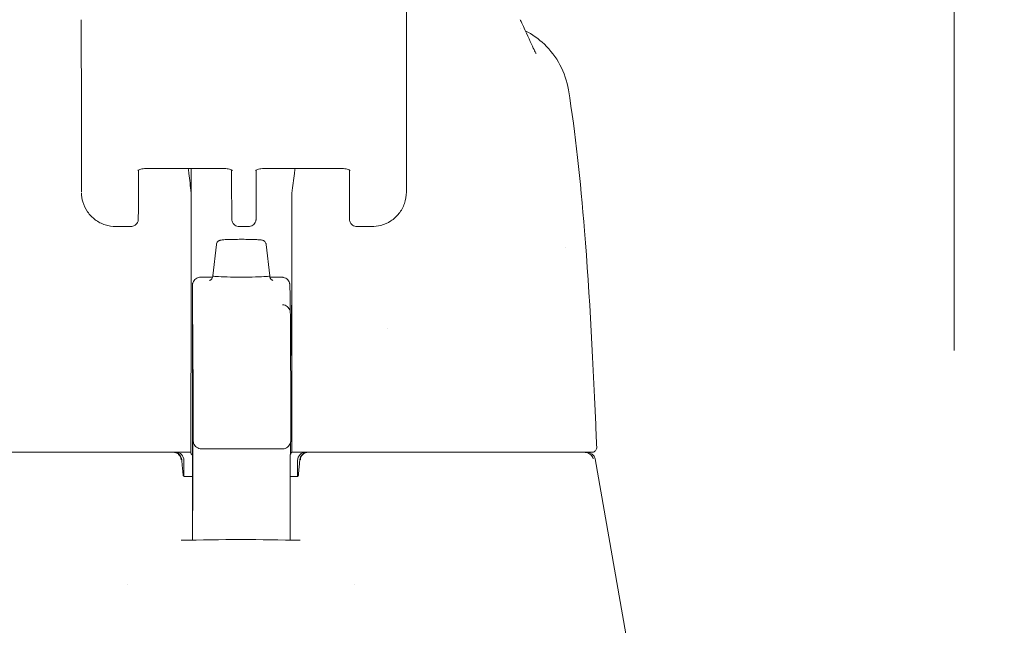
# Model space of a CAD drawing. Header units: inches. Extents: x 15 to 411, y 12 to 253.
# Tile 36 of 88: x 278.39 to 280.77, y 74.51 to 75.98. Entities that reach past the tile are written whole.
import ezdxf

# ---------------------------------------------------------------- set-up
doc = ezdxf.new("R2010")
doc.units = ezdxf.units.IN
doc.header["$LTSCALE"] = 25
doc.header["$MEASUREMENT"] = 0
doc.layers.get('0').update_dxf_attribs({"lineweight": 0})
doc.layers.add('Dimension (ANSI)', color=7, linetype='Continuous', lineweight=5)
doc.layers.add('Visible (ANSI)', color=7, linetype='Continuous', lineweight=5)
doc.styles.add('ROMANS', font='tahoma.ttf')
doc.dimstyles.new('Default (ANSI)', dxfattribs={"dimscale": 25, "dimtxt": 0.07, "dimasz": 0.07, "dimexe": 0.125, "dimexo": 0.0625, "dimgap": 0.031496, "dimtad": 0, "dimtih": 1, "dimtoh": 1, "dimrnd": 1e-08, "dimzin": 0, "dimdsep": 46, "dimtxsty": 'ROMANS', "dimblk": 'Filled-1', "dimcen": 0.09, "dimdle": 0.393701, "dimclrd": 256, "dimclre": 256, "dimclrt": 256, "dimadec": 0, "dimazin": 0, "dimtfac": 0.928571, "dimtofl": 0, "dimtmove": 0, "dimatfit": 3, "dimfxl": 0, "dimtolj": 1, "dimtzin": 0, "dimlwd": -1, "dimlwe": -1, "dimarcsym": 0})

# ---------------------------------------------------------------- blocks, each defined once
blk = doc.blocks.new('Filled-1')
at = {"color": 0}
for p, q in [((0, 0), (-1, 0.1786)), ((-1, 0.1786), (-1, -0.1786)), ((-1, 0), (0, 0)), ((-1, -0.1786), (0, 0))]:
    blk.add_line(p, q, dxfattribs=at)
at = {"color": 0, "flags": 128}
blk.add_lwpolyline([(-1, -0.1786), (0, 0)], dxfattribs=at)
at = {"color": 0}
blk.add_solid([(-1, -0.1786), (0, 0), (-1, 0.1786), (-1, -0.1786)], dxfattribs=at)
blk = doc.blocks.new('*D27')
at = {"layer": 'Defpoints', "color": 0}
for p in [(280.6536, 80.2035), (248.0911, 73.6121), (280.6536, 73.6121)]:
    blk.add_point(p, dxfattribs=at)
at = {"layer": 'Dimension (ANSI)'}
for p, q in [((248.0911, 75.1746), (248.0911, 83.3285)), ((280.6536, 75.1746), (280.6536, 83.3285)), ((249.8411, 80.2035), (255.8097, 80.2035)), ((278.9036, 80.2035), (272.8725, 80.2035))]:
    blk.add_line(p, q, dxfattribs=at)
at = {"layer": 'Dimension (ANSI)', "xscale": 1.75000000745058, "yscale": 1.75000000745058, "zscale": 1.75000000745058, "rotation": 180}
blk.add_blockref('Filled-1', (248.0911, 80.2035), dxfattribs=at)
at = {"layer": 'Dimension (ANSI)', "xscale": 1.75000000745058, "yscale": 1.75000000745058, "zscale": 1.75000000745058}
blk.add_blockref('Filled-1', (280.6536, 80.2035), dxfattribs=at)
at = {"layer": 'Dimension (ANSI)', "insert": (264.3411, 80.2035), "char_height": 1.75, "attachment_point": 5, "style": 'ROMANS'}
blk.add_mtext('\\A1;\\fTahoma|b0|i0;\\H1.7500;(32.56) (2 PL.)\\P\\fTahoma|b0|i0;\\H1.7500;OPENING', dxfattribs=at)
blk = doc.blocks.new('*D29')
at = {"layer": 'Defpoints', "color": 0}
for p in [(280.6536, 80.2035), (280.6536, 73.6121), (284.6536, 73.6121)]:
    blk.add_point(p, dxfattribs=at)
at = {"layer": 'Dimension (ANSI)'}
for p, q in [((280.6536, 75.1746), (280.6536, 83.3285)), ((284.6536, 75.1746), (284.6536, 83.3285)), ((278.9036, 80.2035), (277.1536, 80.2035)), ((286.4036, 80.2035), (290.6641, 80.2035))]:
    blk.add_line(p, q, dxfattribs=at)
at = {"layer": 'Dimension (ANSI)', "xscale": 1.75000000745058, "yscale": 1.75000000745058, "zscale": 1.75000000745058}
blk.add_blockref('Filled-1', (280.6536, 80.2035), dxfattribs=at)
at = {"layer": 'Dimension (ANSI)', "xscale": 1.75000000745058, "yscale": 1.75000000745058, "zscale": 1.75000000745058, "rotation": 180}
blk.add_blockref('Filled-1', (284.6536, 80.2035), dxfattribs=at)
at = {"layer": 'Dimension (ANSI)', "insert": (296.2919, 80.2035), "char_height": 1.75, "attachment_point": 5, "style": 'ROMANS'}
blk.add_mtext('\\A1;\\fTahoma|b0|i0;\\H1.7500;4.00\\P\\fTahoma|b0|i0;\\H1.7500;MULLION\\P\\fTahoma|b0|i0;\\H1.7500;WIDTH', dxfattribs=at)
blk = doc.blocks.new('*D30')
at = {"layer": 'Defpoints', "color": 0}
for p in [(317.0911, 86.2008), (248.0911, 73.6121), (317.0911, 73.6121)]:
    blk.add_point(p, dxfattribs=at)
at = {"layer": 'Dimension (ANSI)'}
for p, q in [((248.0911, 75.1746), (248.0911, 89.3258)), ((317.0911, 75.1746), (317.0911, 89.3258)), ((249.8411, 86.2008), (272.5859, 86.2008)), ((315.3411, 86.2008), (292.5963, 86.2008))]:
    blk.add_line(p, q, dxfattribs=at)
at = {"layer": 'Dimension (ANSI)', "xscale": 1.75000000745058, "yscale": 1.75000000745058, "zscale": 1.75000000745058, "rotation": 180}
blk.add_blockref('Filled-1', (248.0911, 86.2008), dxfattribs=at)
at = {"layer": 'Dimension (ANSI)', "xscale": 1.75000000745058, "yscale": 1.75000000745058, "zscale": 1.75000000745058}
blk.add_blockref('Filled-1', (317.0911, 86.2008), dxfattribs=at)
at = {"layer": 'Dimension (ANSI)', "insert": (282.5911, 86.2008), "char_height": 1.75, "attachment_point": 5, "style": 'ROMANS'}
blk.add_mtext('\\A1;\\fTahoma|b0|i0;\\H1.7500;(69.00) OPENING', dxfattribs=at)

msp = doc.modelspace()

# ---------------------------------------------------------------- linework, layer by layer
at = {"layer": 'Visible (ANSI)'}
for p, q in [((279.32581, 75.83802), (279.32589, 75.73573)), ((279.32589, 75.73547), (279.32549, 75.55831)), ((278.53802, 75.66068), (278.53809, 75.5584)), ((278.67616, 75.61137), (278.67593, 75.50627)), ((278.69471, 75.61517), (278.88408, 75.61517)), ((278.80406, 75.61517), (278.80406, 75.55379)), ((278.90208, 75.61165), (278.90213, 75.54276)), ((278.96136, 75.50627), (278.96159, 75.61137)), ((278.98014, 75.61517), (279.16951, 75.61517)), ((279.18756, 75.54276), (279.18751, 75.61095)), ((278.65736, 75.47447), (278.62208, 75.47447)), ((278.92075, 75.47447), (278.94279, 75.47447)), ((279.24146, 75.47447), (279.20618, 75.47447)), ((278.86512, 75.43116), (278.85647, 75.3551)), ((278.98562, 75.43115), (278.99426, 75.35509)), ((278.82668, 75.35182), (278.856, 75.35182)), ((278.99473, 75.35182), (279.02353, 75.35182)), ((279.04322, 75.33262), (279.04397, 75.3074)), ((278.8069, 75.14422), (278.80718, 74.93369)), ((278.82876, 74.9359), (279.02561, 74.9359)), ((278.78646, 74.90792), (278.78646, 74.86961)), ((279.04696, 74.9276), (279.0476, 74.9276)), ((279.06205, 74.90792), (279.06205, 74.86961)), ((279.78295, 74.91134), (279.90063, 74.24391)), ((278.80722, 74.86855), (278.7884, 74.86855)), ((279.06011, 74.86855), (279.04429, 74.86855)), ((278.80721, 74.84112), (278.8072, 74.79567)), ((279.0442, 74.78569), (279.04409, 74.71477)), ((278.64866, 74.6068), (278.64866, 74.6068)), ((279.19985, 74.6068), (279.19985, 74.6068))]:
    msp.add_line(p, q, dxfattribs=at)
for centre, start, end in [((278.76168, 74.90792), 4.91186, 90), ((278.76678, 74.90792), 0, 90), ((279.08174, 74.90792), 90, 180), ((279.08683, 74.90792), 90, 175.08814), ((279.76356, 74.90792), 10, 90)]:
    msp.add_arc(centre, 0.01969, start, end, dxfattribs=at)
for centre, major_axis, ratio, start_param, end_param in [((279.32472, 75.34581), (0, 0.98425), 0.0012735, 5.2359877, 6.2831853), ((278.53732, 75.34581), (0, 0.62992), 0.0012735, 5.2359877, 6.2831853), ((279.24715, 75.73565), (0.07874, -0.00017), 0.8660247, 0, 0.0025471), ((278.76149, 75.55188), (-0.04251, -0.00348), 0.6695422, 3.0856143, 3.1615813), ((278.8052, 74.17269), (0.00007, 1.6849), 0.0012431, 0.6099562, 0.6466326), ((279.04944, 74.17266), (0.00005, -1.68494), 0.0012939, 3.7515488, 3.7882245), ((279.09074, 75.55188), (-0.04252, 0.00336), 0.6697727, 6.2587983, 6.3347588), ((278.80331, 75.65273), (0, 0.55118), 0.0012735, 3.5546839, 4.4443044), ((278.80401, 75.50141), (0, -0.02008), 0.0012729, 3.7882312, 4.4443032), ((279.04741, 75.65273), (0, 0.55118), 0.0012735, 3.5546839, 4.4443043), ((279.04811, 75.50141), (0, 0.02008), 0.0012741, 0.6466383, 1.3027112), ((278.92537, 75.35508), (-0.0689, 0), 0.0427818, 6.2783193, 9.429644), ((279.27944, 75.22288), (0, 0.06102), 0.0012735, 1.5089256, 1.5092768), ((278.8036, 75.12953), (0, -0.02008), 0.0012687, 3.5546832, 4.3189217), ((279.0477, 75.12953), (0, 0.02008), 0.0012784, 0.4130914, 1.1773328), ((278.7868, 74.84772), (-0.09834, 1.14481), 0.0001668, 1.5166931, 1.5339062), ((278.76338, 74.88823), (0.01961, 0.00168), 0.0174055, 6.2831819, 6.2983226), ((279.08514, 74.88823), (-0.01961, 0.00168), 0.0174055, 6.268048, 6.2832029), ((278.78804, 74.88036), (0, -0.01181), 0.7934396, 6.2831731, 6.2832068)]:
    msp.add_ellipse(centre, major_axis=major_axis, ratio=ratio, start_param=start_param, end_param=end_param, dxfattribs=at)
for centre, major_axis in [((278.807, 75.22288), (0, 0.07382)), ((279.04715, 75.22288), (0, -0.06102))]:
    msp.add_ellipse(centre, major_axis=major_axis, ratio=0.0012735, dxfattribs=at)
for points in [[(279.60158, 75.97595), (279.60283, 75.97312), (279.60407, 75.97038), (279.60529, 75.96775)], [(279.60206, 75.95477), (279.60206, 75.95477), (279.60206, 75.95477), (279.60206, 75.95477)], [(279.32581, 75.83793), (279.32581, 75.83796), (279.32581, 75.83799), (279.32581, 75.83802)], [(279.71826, 75.80597), (279.71826, 75.80597), (279.71826, 75.80597), (279.71826, 75.80597)], [(279.32589, 75.73573), (279.32589, 75.7357), (279.32589, 75.73567), (279.32589, 75.73565)], [(279.18751, 75.61095), (279.18751, 75.61118), (279.18751, 75.61141), (279.18751, 75.61165)], [(278.62208, 75.47446), (278.62208, 75.47446), (278.62208, 75.47446), (278.62208, 75.47446)], [(279.71135, 75.42422), (279.71135, 75.42423), (279.71135, 75.42424), (279.71135, 75.42424)], [(279.04411, 75.2832), (279.04413, 75.27466), (279.04416, 75.26898), (279.04419, 75.26697)], [(278.80905, 74.9613), (278.80884, 75.04697), (278.80861, 75.1074), (278.80837, 75.13818)], [(279.78594, 74.96201), (279.78624, 74.95471), (279.78653, 74.94734), (279.78683, 74.9399)], [(278.80286, 74.9276), (278.80286, 74.9276), (278.80286, 74.92737), (278.80286, 74.9269)], [(279.04695, 74.9269), (279.04695, 74.92737), (279.04695, 74.9276), (279.04696, 74.9276)], [(278.78454, 74.87263), (278.78454, 74.87263), (278.78454, 74.87263), (278.78454, 74.87263)], [(278.78012, 74.71424), (278.87613, 74.71654), (278.97238, 74.71654), (279.06839, 74.71424)]]:
    msp.add_open_spline(points, degree=3, dxfattribs=at)
for points, knots in [([(279.60529, 75.96775), (279.61578, 75.94515), (279.62471, 75.92514), (279.63391, 75.90573), (279.6362, 75.90107), (279.63896, 75.89572), (279.63976, 75.89428), (279.63999, 75.89388), (279.64, 75.89385), (279.64, 75.89385)], [0, 0, 0, 0, 0.24993714, 0.24993714, 0.35351276, 0.35351276, 0.42830979, 0.42830979, 0.43993296, 0.43993296, 0.43993296, 0.43993296]), ([(279.61382, 75.94923), (279.63063, 75.9406), (279.64633, 75.92944), (279.67507, 75.90199), (279.68801, 75.88492), (279.70782, 75.84767), (279.71481, 75.82697), (279.71826, 75.80597)], [0.23614811, 0.23614811, 0.23614811, 0.23614811, 0.37977699, 0.37977699, 0.53899161, 0.53899161, 0.7011957, 0.7011957, 0.7011957, 0.7011957]), ([(279.71826, 75.80597), (279.73549, 75.70107), (279.74735, 75.58697), (279.7697, 75.30931), (279.77874, 75.13908), (279.78594, 74.96201)], [0, 0, 0, 0, 1.1389181, 1.1389181, 2.5741057, 2.5741057, 2.5741057, 2.5741057]), ([(278.67466, 75.61035), (278.67466, 75.61035), (278.67468, 75.61037), (278.67483, 75.61051), (278.67516, 75.61077), (278.67625, 75.61144), (278.67705, 75.61185), (278.67915, 75.61274), (278.6805, 75.6132), (278.68372, 75.61406), (278.68562, 75.61444), (278.6898, 75.615), (278.69209, 75.61516), (278.69449, 75.61517), (278.6946, 75.61517), (278.69471, 75.61517)], [6.7400921, 6.7400921, 6.7400921, 6.7400921, 6.7937793, 6.7937793, 6.9681295, 6.9681295, 7.1541095, 7.1541095, 7.3625533, 7.3625533, 7.5940771, 7.5940771, 7.8421435, 7.8421435, 7.8539816, 7.8539816, 7.8539816, 7.8539816]), ([(278.80394, 75.55593), (278.8021, 75.57233), (278.80023, 75.58814), (278.79783, 75.60731), (278.79733, 75.61126), (278.79683, 75.61517)], [-0.43887511, -0.43887511, -0.43887511, -0.43887511, -0.21943725, -0.21943725, -0.16166132, -0.16166132, -0.16166132, -0.16166132]), ([(278.90406, 75.61038), (278.90406, 75.61038), (278.90404, 75.61039), (278.90389, 75.61053), (278.90357, 75.61079), (278.90248, 75.61146), (278.90169, 75.61187), (278.89959, 75.61275), (278.89825, 75.61321), (278.89504, 75.61407), (278.89314, 75.61445), (278.88896, 75.615), (278.88667, 75.61516), (278.88428, 75.61517), (278.88418, 75.61517), (278.88408, 75.61517)], [3.6014405, 3.6014405, 3.6014405, 3.6014405, 3.653835, 3.653835, 3.8281758, 3.8281758, 4.0140161, 4.0140161, 4.2222819, 4.2222819, 4.4536534, 4.4536534, 4.701633, 4.701633, 4.712389, 4.712389, 4.712389, 4.712389]), ([(278.98014, 75.61517), (278.97779, 75.61517), (278.97544, 75.61502), (278.97105, 75.61445), (278.96901, 75.61404), (278.96555, 75.61309), (278.9641, 75.61256), (278.96195, 75.61159), (278.96118, 75.61115), (278.96029, 75.61054), (278.96009, 75.61035), (278.96009, 75.61035)], [4.712389, 4.712389, 4.712389, 4.712389, 4.966699, 4.966699, 5.215035, 5.215035, 5.4454935, 5.4454935, 5.6498092, 5.6498092, 5.8262786, 5.8262786, 5.8262786, 5.8262786]), ([(279.05563, 75.61517), (279.05511, 75.61126), (279.05459, 75.60731), (279.05211, 75.58814), (279.05018, 75.57233), (279.04828, 75.55593)], [-0.27721289, -0.27721289, -0.27721289, -0.27721289, -0.21943736, -0.21943736, -0.00000099, -0.00000099, -0.00000099, -0.00000099]), ([(279.16951, 75.61517), (279.17187, 75.61517), (279.17422, 75.61502), (279.1786, 75.61445), (279.18064, 75.61404), (279.18409, 75.61309), (279.18553, 75.61257), (279.18766, 75.6116), (279.18842, 75.61116), (279.1893, 75.61057), (279.18949, 75.61038), (279.18949, 75.61038)], [1.5707963, 1.5707963, 1.5707963, 1.5707963, 1.8251064, 1.8251064, 2.0733014, 2.0733014, 2.3034903, 2.3034903, 2.50749, 2.50749, 2.6817448, 2.6817448, 2.6817448, 2.6817448]), ([(278.62208, 75.47447), (278.61307, 75.47446), (278.60383, 75.47589), (278.58668, 75.48157), (278.57853, 75.48582), (278.56427, 75.49651), (278.55797, 75.50307), (278.54789, 75.51766), (278.54399, 75.52588), (278.53943, 75.54152), (278.53831, 75.54896), (278.53813, 75.55633)], [0, 0, 0, 0, 0.07037363, 0.07037363, 0.13920042, 0.13920042, 0.2072974, 0.2072974, 0.27545983, 0.27545983, 0.33257738, 0.33257738, 0.33257738, 0.33257738]), ([(279.3255, 75.55836), (279.32548, 75.54891), (279.32389, 75.53929), (279.31775, 75.52167), (279.31323, 75.51339), (279.30205, 75.49921), (279.29534, 75.49308), (279.28056, 75.48339), (279.27233, 75.47972), (279.25656, 75.47545), (279.24894, 75.47446), (279.24143, 75.47445)], [0, 0, 0, 0, 0.07314385, 0.07314385, 0.1436614, 0.1436614, 0.21173801, 0.21173801, 0.2795476, 0.2795476, 0.33803141, 0.33803141, 0.33803141, 0.33803141]), ([(278.92075, 75.47447), (278.91874, 75.47447), (278.91672, 75.4748), (278.91296, 75.47607), (278.91118, 75.47701), (278.90804, 75.47937), (278.90665, 75.48083), (278.90441, 75.48406), (278.90354, 75.48588), (278.90273, 75.48865), (278.90253, 75.48959), (278.90238, 75.49066), (278.90236, 75.49086), (278.90233, 75.49118), (278.90231, 75.49132), (278.90229, 75.49162), (278.90228, 75.49177), (278.90226, 75.49201), (278.90226, 75.49211), (278.90225, 75.49232), (278.90225, 75.49241), (278.90224, 75.49268), (278.90224, 75.4928), (278.90223, 75.4933), (278.90222, 75.49372), (278.90221, 75.49606), (278.9022, 75.49922), (278.90217, 75.50861), (278.90216, 75.51523), (278.90214, 75.52893), (278.90214, 75.53561), (278.90213, 75.54276)], [0, 0, 0, 0, 0.01524373, 0.01524373, 0.03021082, 0.03021082, 0.04518753, 0.04518753, 0.06015809, 0.06015809, 0.06730919, 0.06730919, 0.0689264, 0.0689264, 0.07022283, 0.07022283, 0.07214641, 0.07214641, 0.074147, 0.074147, 0.0775296, 0.0775296, 0.0857864, 0.0857864, 0.11054198, 0.11054198, 0.18555826, 0.18555826, 0.26849183, 0.26849183, 0.33135593, 0.33135593, 0.33135593, 0.33135593]), ([(279.20618, 75.47447), (279.20418, 75.47447), (279.20215, 75.4748), (279.1984, 75.47607), (279.19661, 75.47701), (279.19348, 75.47937), (279.19208, 75.48083), (279.18984, 75.48406), (279.18898, 75.48588), (279.18816, 75.48865), (279.18796, 75.48959), (279.18782, 75.49066), (279.18779, 75.49086), (279.18776, 75.49118), (279.18775, 75.49132), (279.18772, 75.49162), (279.18771, 75.49177), (279.1877, 75.49201), (279.18769, 75.49211), (279.18768, 75.49232), (279.18768, 75.49241), (279.18767, 75.49268), (279.18767, 75.4928), (279.18766, 75.4933), (279.18766, 75.49372), (279.18764, 75.49606), (279.18763, 75.49922), (279.1876, 75.50861), (279.18759, 75.51523), (279.18758, 75.52893), (279.18757, 75.53561), (279.18756, 75.54276)], [0, 0, 0, 0, 0.01524373, 0.01524373, 0.03021082, 0.03021082, 0.04518753, 0.04518753, 0.06015809, 0.06015809, 0.06730919, 0.06730919, 0.0689264, 0.0689264, 0.07022283, 0.07022283, 0.07214641, 0.07214641, 0.074147, 0.074147, 0.0775296, 0.0775296, 0.0857864, 0.0857864, 0.11054198, 0.11054198, 0.18555826, 0.18555826, 0.26849183, 0.26849183, 0.33135593, 0.33135593, 0.33135593, 0.33135593]), ([(278.67593, 75.50627), (278.67592, 75.50086), (278.6759, 75.49696), (278.67588, 75.494), (278.67588, 75.49345), (278.67587, 75.4928), (278.67587, 75.4927), (278.67585, 75.49216), (278.67584, 75.49209), (278.67583, 75.49188), (278.67582, 75.49174), (278.6758, 75.49138), (278.67578, 75.49116), (278.6757, 75.49045), (278.67562, 75.48991), (278.67541, 75.48887), (278.67529, 75.48835), (278.67477, 75.48657), (278.67427, 75.48534), (278.67275, 75.48252), (278.67159, 75.481), (278.66884, 75.47832), (278.66719, 75.47717), (278.66365, 75.47546), (278.66172, 75.47488), (278.65897, 75.47452), (278.65816, 75.47447), (278.65736, 75.47447)], [0, 0, 0, 0, 0.08234675, 0.08234675, 0.11185758, 0.11185758, 0.1247539, 0.1247539, 0.12655151, 0.12655151, 0.12860206, 0.12860206, 0.13066629, 0.13066629, 0.13481397, 0.13481397, 0.13888698, 0.13888698, 0.14896801, 0.14896801, 0.16324723, 0.16324723, 0.17821669, 0.17821669, 0.1931923, 0.1931923, 0.19932489, 0.19932489, 0.19932489, 0.19932489]), ([(278.96136, 75.50627), (278.96135, 75.50086), (278.96133, 75.49696), (278.96132, 75.494), (278.96131, 75.49345), (278.9613, 75.4928), (278.9613, 75.4927), (278.96128, 75.49216), (278.96128, 75.49209), (278.96127, 75.49188), (278.96126, 75.49174), (278.96123, 75.49138), (278.96121, 75.49116), (278.96113, 75.49045), (278.96105, 75.48991), (278.96084, 75.48887), (278.96072, 75.48835), (278.96021, 75.48657), (278.9597, 75.48534), (278.95818, 75.48252), (278.95702, 75.481), (278.95427, 75.47832), (278.95262, 75.47717), (278.94908, 75.47546), (278.94715, 75.47488), (278.9444, 75.47452), (278.9436, 75.47447), (278.94279, 75.47447)], [0, 0, 0, 0, 0.08234675, 0.08234675, 0.11185758, 0.11185758, 0.1247539, 0.1247539, 0.12655151, 0.12655151, 0.12860206, 0.12860206, 0.13066629, 0.13066629, 0.13481397, 0.13481397, 0.13888698, 0.13888698, 0.14896801, 0.14896801, 0.16324723, 0.16324723, 0.17821669, 0.17821669, 0.1931923, 0.1931923, 0.19932489, 0.19932489, 0.19932489, 0.19932489]), ([(278.86512, 75.43116), (278.86527, 75.43246), (278.86564, 75.43374), (278.86674, 75.43606), (278.86748, 75.43713), (278.86915, 75.4389), (278.87012, 75.43963), (278.8718, 75.44061), (278.87255, 75.44094), (278.87373, 75.44137), (278.87421, 75.4415), (278.87536, 75.44179), (278.87596, 75.4419), (278.87839, 75.4423), (278.88035, 75.44248), (278.88514, 75.44282), (278.88781, 75.44297), (278.89495, 75.44327), (278.89982, 75.44341), (278.90991, 75.44361), (278.91521, 75.44367), (278.92578, 75.44371), (278.93118, 75.4437), (278.94145, 75.44359), (278.94645, 75.44351), (278.9555, 75.44327), (278.95964, 75.44312), (278.96668, 75.44276), (278.96958, 75.44255), (278.97321, 75.44215), (278.9743, 75.44202), (278.97609, 75.44161), (278.9766, 75.44148), (278.97776, 75.4411), (278.97841, 75.44085), (278.97984, 75.44011), (278.98062, 75.43962), (278.98205, 75.43844), (278.98271, 75.43775), (278.98399, 75.43606), (278.98456, 75.435), (278.98529, 75.43301), (278.98551, 75.43209), (278.98562, 75.43115)], [0, 0, 0, 0, 0.01010154, 0.01010154, 0.0199862, 0.0199862, 0.02962944, 0.02962944, 0.03770893, 0.03770893, 0.04498462, 0.04498462, 0.05686872, 0.05686872, 0.09253954, 0.09253954, 0.1243072, 0.1243072, 0.16786675, 0.16786675, 0.20859788, 0.20859788, 0.24877283, 0.24877283, 0.28886457, 0.28886457, 0.32917373, 0.32917373, 0.37038991, 0.37038991, 0.39395838, 0.39395838, 0.40236367, 0.40236367, 0.40998051, 0.40998051, 0.41777023, 0.41777023, 0.42529352, 0.42529352, 0.43447425, 0.43447425, 0.44173694, 0.44173694, 0.44173694, 0.44173694]), ([(278.8069, 75.14425), (278.80689, 75.15245), (278.80688, 75.16218), (278.80687, 75.18298), (278.80686, 75.19429), (278.80686, 75.21723), (278.80686, 75.22913), (278.80686, 75.25205), (278.80687, 75.26334), (278.80688, 75.2839), (278.80689, 75.29343), (278.80691, 75.30957), (278.80692, 75.31638), (278.80695, 75.32646), (278.80696, 75.3298), (278.80698, 75.33183), (278.80699, 75.33209), (278.807, 75.33262), (278.807, 75.33275), (278.80703, 75.33328), (278.80704, 75.33342), (278.80706, 75.33377), (278.80708, 75.33401), (278.80717, 75.33477), (278.80726, 75.33536), (278.80748, 75.3365), (278.80762, 75.33707), (278.80817, 75.33896), (278.8087, 75.34026), (278.81031, 75.34324), (278.81154, 75.34486), (278.81446, 75.34771), (278.81622, 75.34893), (278.81998, 75.35076), (278.82203, 75.35137), (278.82496, 75.35176), (278.82582, 75.35182), (278.82668, 75.35182)], [0.0000951, 0.0000951, 0.0000951, 0.0000951, 0.09011493, 0.09011493, 0.17856203, 0.17856203, 0.26703292, 0.26703292, 0.35549521, 0.35549521, 0.44396486, 0.44396486, 0.53246718, 0.53246718, 0.62110259, 0.62110259, 0.64222871, 0.64222871, 0.65017924, 0.65017924, 0.65227947, 0.65227947, 0.65453939, 0.65453939, 0.65909302, 0.65909302, 0.66355045, 0.66355045, 0.67414505, 0.67414505, 0.68931954, 0.68931954, 0.7052428, 0.7052428, 0.72117431, 0.72117431, 0.72773496, 0.72773496, 0.72773496, 0.72773496]), ([(278.84866, 75.3442), (278.84866, 75.3442), (278.84867, 75.3442), (278.84876, 75.34423), (278.84891, 75.34426), (278.8494, 75.34444), (278.84962, 75.34453), (278.85034, 75.34485), (278.8509, 75.34512), (278.85229, 75.34613), (278.85301, 75.34671), (278.85451, 75.34852), (278.85527, 75.34968), (278.85622, 75.35238), (278.85647, 75.35372), (278.85647, 75.35508)], [9.24308879, 9.24308879, 9.24308879, 9.24308879, 9.25944982, 9.25944982, 9.30551169, 9.30551169, 9.33028049, 9.33028049, 9.36444005, 9.36444005, 9.38817551, 9.38817551, 9.40857278, 9.40857278, 9.42350326, 9.42350326, 9.42350326, 9.42350326]), ([(278.99426, 75.35507), (278.99426, 75.35378), (278.99449, 75.35249), (278.99527, 75.35017), (278.99582, 75.34918), (278.99703, 75.34745), (278.99768, 75.34681), (278.99887, 75.34577), (278.99939, 75.34543), (279.00031, 75.34488), (279.00068, 75.34471), (279.00137, 75.34441), (279.00162, 75.34433), (279.00199, 75.34421), (279.00207, 75.34419), (279.00207, 75.34419)], [6.28191061, 6.28191061, 6.28191061, 6.28191061, 6.29618704, 6.29618704, 6.31185179, 6.31185179, 6.33109342, 6.33109342, 6.35355906, 6.35355906, 6.37976674, 6.37976674, 6.4163047, 6.4163047, 6.46232508, 6.46232508, 6.46232508, 6.46232508]), ([(279.02353, 75.35182), (279.02383, 75.35182), (279.02412, 75.35181), (279.0253, 75.35176), (279.02618, 75.35166), (279.02914, 75.35112), (279.03119, 75.35039), (279.03488, 75.34835), (279.03656, 75.34703), (279.0394, 75.34397), (279.04059, 75.34218), (279.04188, 75.33934), (279.04223, 75.33837), (279.04263, 75.33692), (279.04274, 75.33645), (279.0429, 75.33566), (279.04296, 75.33533), (279.04306, 75.33465), (279.0431, 75.3343), (279.04314, 75.33386), (279.04315, 75.33374), (279.04318, 75.33345), (279.04318, 75.33332), (279.0432, 75.33307), (279.0432, 75.33297), (279.04321, 75.33278), (279.04321, 75.33269), (279.04322, 75.33262)], [0, 0, 0, 0, 0.002242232, 0.002242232, 0.008982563, 0.008982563, 0.025147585, 0.025147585, 0.041071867, 0.041071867, 0.057002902, 0.057002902, 0.064854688, 0.064854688, 0.068522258, 0.068522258, 0.071125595, 0.071125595, 0.073990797, 0.073990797, 0.075337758, 0.075337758, 0.077331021, 0.077331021, 0.079730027, 0.079730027, 0.083116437, 0.083116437, 0.083116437, 0.083116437]), ([(279.04397, 75.3074), (279.04404, 75.30481), (279.04405, 75.3), (279.04409, 75.2881), (279.0441, 75.28575), (279.04411, 75.2832)], [0, 0, 0, 0, 0.22228949, 0.22228949, 0.27143856, 0.27143856, 0.27143856, 0.27143856]), ([(279.02522, 75.28526), (279.02736, 75.28518), (279.02952, 75.28475), (279.03348, 75.28324), (279.03534, 75.28217), (279.03855, 75.27956), (279.03994, 75.27799), (279.04147, 75.27566), (279.04187, 75.27494), (279.04247, 75.27372), (279.04269, 75.27321), (279.04318, 75.27195), (279.04339, 75.27127), (279.04369, 75.27018), (279.04378, 75.26976), (279.04395, 75.26889), (279.04401, 75.26853), (279.04413, 75.26762), (279.04416, 75.2673), (279.04425, 75.26619), (279.04426, 75.2658), (279.04434, 75.26372), (279.04438, 75.26163), (279.04456, 75.24923), (279.04469, 75.23151), (279.04499, 75.16979), (279.04517, 75.11805), (279.04533, 75.05223)], [0, 0, 0, 0, 0.0164612, 0.0164612, 0.0325981, 0.0325981, 0.0485865, 0.0485865, 0.0555045, 0.0555045, 0.0607939, 0.0607939, 0.0695167, 0.0695167, 0.0782043, 0.0782043, 0.0917187, 0.0917187, 0.1209902, 0.1209902, 0.2086774, 0.2086774, 0.4717273, 0.4717273, 1.2633315, 1.2633315, 2.3507547, 2.3507547, 2.3507547, 2.3507547]), ([(278.80776, 74.78621), (278.80776, 74.78621), (278.80776, 74.78644), (278.80778, 74.78777), (278.8078, 74.78985), (278.80784, 74.79851), (278.80787, 74.80774), (278.80792, 74.83252), (278.80794, 74.84868), (278.80798, 74.88558), (278.80799, 74.90679), (278.80802, 74.95153), (278.80802, 74.97562), (278.80803, 75.02362), (278.80802, 75.04814), (278.80801, 75.09452), (278.80799, 75.11697), (278.80796, 75.15702), (278.80794, 75.17512), (278.80789, 75.20477), (278.80786, 75.21668), (278.80782, 75.22879), (278.80781, 75.23192), (278.80778, 75.23527), (278.80778, 75.23618), (278.80776, 75.23709), (278.80776, 75.23733), (278.80776, 75.2374), (278.80776, 75.2374), (278.80776, 75.2374)], [0.0955145, 0.0955145, 0.0955145, 0.0955145, 0.1238408, 0.1238408, 0.2138526, 0.2138526, 0.3879343, 0.3879343, 0.5705425, 0.5705425, 0.7536168, 0.7536168, 0.9367692, 0.9367692, 1.1199415, 1.1199415, 1.303116, 1.303116, 1.4862775, 1.4862775, 1.6693887, 1.6693887, 1.7598953, 1.7598953, 1.8089077, 1.8089077, 1.8359108, 1.8359108, 1.8398545, 1.8398545, 1.8398545, 1.8398545]), ([(278.80358, 75.13722), (278.80356, 75.10648), (278.80355, 75.07481), (278.80353, 75.01026), (278.80352, 74.9774), (278.80352, 74.94429)], [0.00000131, 0.00000131, 0.00000131, 0.00000131, 0.25366513, 0.25366513, 0.50727395, 0.50727395, 0.50727395, 0.50727395]), ([(279.04767, 75.13722), (279.04766, 75.10648), (279.04764, 75.07481), (279.04762, 75.01026), (279.04762, 74.9774), (279.04761, 74.94429)], [0.00000129, 0.00000129, 0.00000129, 0.00000129, 0.25366569, 0.25366569, 0.50727348, 0.50727348, 0.50727348, 0.50727348]), ([(279.04533, 75.05223), (279.04533, 75.04964), (279.04534, 75.04619), (279.04535, 75.0382), (279.04535, 75.03358), (279.04536, 75.02372), (279.04536, 75.01836), (279.04536, 75.00755), (279.04536, 75.00197), (279.04536, 74.9913), (279.04536, 74.98608), (279.04535, 74.97663), (279.04535, 74.97228), (279.04534, 74.965), (279.04533, 74.96198), (279.04532, 74.95759), (279.04531, 74.95633), (279.0453, 74.95539), (279.0453, 74.95529), (279.04529, 74.95495), (279.04528, 74.95482), (279.04527, 74.95453), (279.04526, 74.95442), (279.04524, 74.95408), (279.04522, 74.95382), (279.04516, 74.95329), (279.04513, 74.95301), (279.04501, 74.95216), (279.04489, 74.95157), (279.04444, 74.94968), (279.04398, 74.94838), (279.04253, 74.94532), (279.04136, 74.94359), (279.03853, 74.94059), (279.03684, 74.93928), (279.03316, 74.93728), (279.03114, 74.93657), (279.02794, 74.936), (279.02677, 74.9359), (279.02561, 74.9359)], [0, 0, 0, 0, 0.04258074, 0.04258074, 0.08418515, 0.08418515, 0.12568039, 0.12568039, 0.16714899, 0.16714899, 0.20861259, 0.20861259, 0.25008532, 0.25008532, 0.29159608, 0.29159608, 0.33325835, 0.33325835, 0.33950615, 0.33950615, 0.34203575, 0.34203575, 0.3431432, 0.3431432, 0.34528678, 0.34528678, 0.34739474, 0.34739474, 0.35194848, 0.35194848, 0.36228573, 0.36228573, 0.37779317, 0.37779317, 0.39372529, 0.39372529, 0.40965686, 0.40965686, 0.41849895, 0.41849895, 0.41849895, 0.41849895]), ([(278.82876, 74.9359), (278.82852, 74.9359), (278.82829, 74.9359), (278.82734, 74.93594), (278.82662, 74.936), (278.82382, 74.93641), (278.82174, 74.93707), (278.81798, 74.93898), (278.81625, 74.94024), (278.81331, 74.94321), (278.81206, 74.94495), (278.81067, 74.94775), (278.81028, 74.94872), (278.80966, 74.9507), (278.80943, 74.95172), (278.80923, 74.9531), (278.80919, 74.95346), (278.80914, 74.95404), (278.80912, 74.95427), (278.8091, 74.95461), (278.80909, 74.95473), (278.80909, 74.95492), (278.80908, 74.95499), (278.80908, 74.95516), (278.80908, 74.95523), (278.80907, 74.95548), (278.80907, 74.95561), (278.80906, 74.95623), (278.80906, 74.95688), (278.80905, 74.95871), (278.80905, 74.95988), (278.80905, 74.9613)], [0, 0, 0, 0, 0.00180972, 0.00180972, 0.00724603, 0.00724603, 0.023428, 0.023428, 0.03935108, 0.03935108, 0.05528317, 0.05528317, 0.06316676, 0.06316676, 0.07107886, 0.07107886, 0.07390754, 0.07390754, 0.07584921, 0.07584921, 0.07746062, 0.07746062, 0.07899731, 0.07899731, 0.08182803, 0.08182803, 0.08949836, 0.08949836, 0.11255686, 0.11255686, 0.13588857, 0.13588857, 0.13588857, 0.13588857]), ([(278.80352, 74.93821), (278.80352, 74.93688), (278.80352, 74.93558), (278.80351, 74.93298), (278.80351, 74.93174), (278.80351, 74.92969), (278.80351, 74.92889), (278.8035, 74.92786), (278.8035, 74.9276), (278.8035, 74.9276)], [0, 0, 0, 0, 0.010213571, 0.010213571, 0.021888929, 0.021888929, 0.03336269, 0.03336269, 0.044191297, 0.044191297, 0.044191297, 0.044191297]), ([(278.80352, 74.93821), (278.80352, 74.93923), (278.80352, 74.94024), (278.80352, 74.94227), (278.80352, 74.94328), (278.80352, 74.94429)], [-0.015527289, -0.015527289, -0.015527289, -0.015527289, -0.007755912, -0.007755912, -0.000000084, -0.000000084, -0.000000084, -0.000000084]), ([(278.80721, 74.84112), (278.80722, 74.85149), (278.80722, 74.86239), (278.80722, 74.88335), (278.80721, 74.89369), (278.8072, 74.91275), (278.80719, 74.92169), (278.80718, 74.93087), (278.80718, 74.9323), (278.80718, 74.93369)], [0, 0, 0, 0, 0.08102854, 0.08102854, 0.16059569, 0.16059569, 0.24021119, 0.24021119, 0.25547091, 0.25547091, 0.25547091, 0.25547091]), ([(279.04433, 74.94948), (279.04432, 74.92875), (279.04431, 74.90844), (279.04428, 74.86074), (279.04426, 74.83399), (279.04422, 74.80203), (279.04421, 74.79356), (279.0442, 74.78569)], [0.08260847, 0.08260847, 0.08260847, 0.08260847, 0.24326051, 0.24326051, 0.48213102, 0.48213102, 0.57533677, 0.57533677, 0.57533677, 0.57533677]), ([(279.0476, 74.9276), (279.0476, 74.9276), (279.0476, 74.92786), (279.0476, 74.9289), (279.0476, 74.92969), (279.04761, 74.93174), (279.04761, 74.93299), (279.04761, 74.93558), (279.04761, 74.93688), (279.04761, 74.93821)], [-0.044191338, -0.044191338, -0.044191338, -0.044191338, -0.033343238, -0.033343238, -0.02186875, -0.02186875, -0.010194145, -0.010194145, 0, 0, 0, 0]), ([(279.04761, 74.94429), (279.04761, 74.94328), (279.04761, 74.94227), (279.04761, 74.94024), (279.04761, 74.93923), (279.04761, 74.93821)], [0.000000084, 0.000000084, 0.000000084, 0.000000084, 0.007755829, 0.007755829, 0.015527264, 0.015527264, 0.015527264, 0.015527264]), ([(279.78684, 74.93989), (279.78689, 74.93863), (279.78673, 74.93733), (279.78603, 74.93491), (279.78548, 74.93375), (279.78405, 74.93168), (279.78317, 74.93075), (279.78117, 74.92924), (279.78003, 74.92864), (279.77824, 74.92803), (279.77762, 74.92787), (279.77635, 74.92766), (279.77569, 74.9276), (279.77504, 74.9276)], [0, 0, 0, 0, 0.009663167, 0.009663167, 0.019218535, 0.019218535, 0.02877776, 0.02877776, 0.038336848, 0.038336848, 0.043183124, 0.043183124, 0.048162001, 0.048162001, 0.048162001, 0.048162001]), ([(278.07685, 74.9276), (278.07695, 74.9276), (278.07722, 74.9276), (278.07773, 74.9276), (278.07825, 74.9276), (278.07899, 74.9276), (278.07995, 74.9276), (278.0809, 74.9276), (278.08206, 74.9276), (278.08342, 74.9276), (278.08478, 74.9276), (278.08633, 74.9276), (278.08808, 74.9276), (278.08983, 74.9276), (278.09177, 74.9276), (278.09387, 74.9276), (278.09596, 74.9276), (278.09821, 74.9276), (278.10073, 74.9276), (278.10325, 74.9276), (278.10604, 74.9276), (278.10923, 74.9276), (278.11242, 74.9276), (278.11602, 74.9276), (278.11997, 74.9276), (278.12392, 74.9276), (278.12822, 74.9276), (278.13292, 74.9276), (278.13762, 74.9276), (278.14271, 74.9276), (278.14822, 74.9276), (278.15373, 74.9276), (278.15965, 74.9276), (278.16604, 74.9276), (278.17242, 74.9276), (278.17927, 74.9276), (278.18654, 74.9276), (278.19381, 74.9276), (278.20151, 74.9276), (278.20987, 74.9276), (278.21823, 74.9276), (278.22725, 74.9276), (278.23618, 74.9276), (278.24511, 74.9276), (278.25394, 74.9276), (278.26241, 74.9276), (278.27088, 74.9276), (278.27898, 74.9276), (278.28684, 74.9276), (278.2947, 74.9276), (278.3023, 74.9276), (278.3098, 74.9276), (278.31731, 74.9276), (278.3247, 74.9276), (278.33218, 74.9276), (278.33966, 74.9276), (278.34723, 74.9276), (278.35497, 74.9276), (278.3627, 74.9276), (278.3706, 74.9276), (278.37869, 74.9276), (278.38678, 74.9276), (278.39506, 74.9276), (278.40364, 74.9276), (278.41223, 74.9276), (278.42113, 74.9276), (278.43024, 74.9276), (278.43935, 74.9276), (278.44867, 74.9276), (278.45755, 74.9276), (278.46643, 74.9276), (278.47488, 74.9276), (278.48288, 74.9276), (278.49089, 74.9276), (278.49844, 74.9276), (278.50563, 74.9276), (278.51281, 74.9276), (278.51964, 74.9276), (278.52611, 74.9276), (278.53258, 74.9276), (278.53869, 74.9276), (278.54449, 74.9276), (278.55029, 74.9276), (278.55576, 74.9276), (278.56098, 74.9276), (278.56621, 74.9276), (278.57118, 74.9276), (278.57599, 74.9276), (278.5808, 74.9276), (278.58546, 74.9276), (278.59006, 74.9276), (278.59466, 74.9276), (278.5992, 74.9276), (278.60379, 74.9276), (278.60839, 74.9276), (278.61304, 74.9276), (278.61786, 74.9276), (278.62268, 74.9276), (278.62768, 74.9276), (278.63303, 74.9276), (278.63838, 74.9276), (278.64409, 74.9276), (278.64986, 74.9276), (278.65564, 74.9276), (278.66149, 74.9276), (278.66699, 74.9276), (278.67249, 74.9276), (278.67764, 74.9276), (278.68248, 74.9276), (278.68733, 74.9276), (278.69187, 74.9276), (278.69621, 74.9276), (278.70054, 74.9276), (278.70468, 74.9276), (278.70866, 74.9276), (278.71263, 74.9276), (278.71645, 74.9276), (278.72013, 74.9276), (278.7238, 74.9276), (278.72733, 74.9276), (278.73072, 74.9276), (278.73411, 74.9276), (278.73737, 74.9276), (278.74051, 74.9276), (278.74365, 74.9276), (278.74667, 74.9276), (278.74959, 74.9276), (278.7525, 74.9276), (278.75531, 74.9276), (278.75803, 74.9276), (278.76074, 74.9276), (278.76336, 74.9276), (278.76591, 74.9276), (278.76845, 74.9276), (278.77092, 74.9276), (278.77331, 74.9276), (278.7757, 74.9276), (278.77802, 74.9276), (278.78027, 74.9276), (278.78252, 74.9276), (278.78469, 74.9276), (278.78679, 74.9276), (278.78889, 74.9276), (278.79091, 74.9276), (278.79285, 74.9276), (278.79479, 74.9276), (278.79665, 74.9276), (278.79843, 74.9276), (278.8002, 74.9276), (278.80189, 74.9276), (278.8035, 74.9276)], [0, 0, 0, 0, 0.02, 0.02, 0.02, 0.04, 0.04, 0.04, 0.06, 0.06, 0.06, 0.08, 0.08, 0.08, 0.1, 0.1, 0.1, 0.12, 0.12, 0.12, 0.14, 0.14, 0.14, 0.16, 0.16, 0.16, 0.18, 0.18, 0.18, 0.2, 0.2, 0.2, 0.22, 0.22, 0.22, 0.24, 0.24, 0.24, 0.26, 0.26, 0.26, 0.28, 0.28, 0.28, 0.3, 0.3, 0.3, 0.32, 0.32, 0.32, 0.34, 0.34, 0.34, 0.36, 0.36, 0.36, 0.38, 0.38, 0.38, 0.4, 0.4, 0.4, 0.42, 0.42, 0.42, 0.44, 0.44, 0.44, 0.46, 0.46, 0.46, 0.48, 0.48, 0.48, 0.5, 0.5, 0.5, 0.52, 0.52, 0.52, 0.54, 0.54, 0.54, 0.56, 0.56, 0.56, 0.58, 0.58, 0.58, 0.6, 0.6, 0.6, 0.62, 0.62, 0.62, 0.64, 0.64, 0.64, 0.66, 0.66, 0.66, 0.68, 0.68, 0.68, 0.7, 0.7, 0.7, 0.72, 0.72, 0.72, 0.74, 0.74, 0.74, 0.76, 0.76, 0.76, 0.78, 0.78, 0.78, 0.8, 0.8, 0.8, 0.82, 0.82, 0.82, 0.84, 0.84, 0.84, 0.86, 0.86, 0.86, 0.88, 0.88, 0.88, 0.9, 0.9, 0.9, 0.92, 0.92, 0.92, 0.94, 0.94, 0.94, 0.96, 0.96, 0.96, 0.98, 0.98, 0.98, 1, 1, 1, 1]), ([(278.76017, 74.9276), (278.76254, 74.9276), (278.76489, 74.92717), (278.76951, 74.92544), (278.77169, 74.92409), (278.77543, 74.92064), (278.77694, 74.91858), (278.77883, 74.91458), (278.77939, 74.91276), (278.77975, 74.91046), (278.7798, 74.91004), (278.77984, 74.90961)], [-0.071860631, -0.071860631, -0.071860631, -0.071860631, -0.053754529, -0.053754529, -0.034212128, -0.034212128, -0.014696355, -0.014696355, 0, 0, 0.003339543, 0.003339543, 0.003339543, 0.003339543]), ([(278.80719, 74.9205), (278.80602, 74.92195), (278.80503, 74.92319), (278.80365, 74.92508), (278.80318, 74.92582), (278.80289, 74.92657), (278.80285, 74.92675), (278.80286, 74.9269)], [0.0121852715, 0.0121852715, 0.0121852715, 0.0121852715, 0.0164474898, 0.0164474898, 0.0201205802, 0.0201205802, 0.0214545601, 0.0214545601, 0.0214545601, 0.0214545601]), ([(279.04695, 74.9269), (279.04695, 74.92685), (279.04694, 74.9268), (279.04688, 74.92636), (279.0466, 74.92583), (279.0457, 74.92445), (279.04506, 74.9236), (279.04432, 74.92265)], [0.0452721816, 0.0452721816, 0.0452721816, 0.0452721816, 0.0456674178, 0.0456674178, 0.048563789, 0.048563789, 0.0517351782, 0.0517351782, 0.0517351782, 0.0517351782]), ([(279.0476, 74.9276), (279.0492, 74.9276), (279.05088, 74.9276), (279.05265, 74.9276), (279.05442, 74.9276), (279.05628, 74.9276), (279.0582, 74.9276), (279.06013, 74.9276), (279.06214, 74.9276), (279.06421, 74.9276), (279.06628, 74.9276), (279.06842, 74.9276), (279.07063, 74.9276), (279.07284, 74.9276), (279.07511, 74.9276), (279.07743, 74.9276), (279.07976, 74.9276), (279.08215, 74.9276), (279.0846, 74.9276), (279.08705, 74.9276), (279.08957, 74.9276), (279.09217, 74.9276), (279.09477, 74.9276), (279.09744, 74.9276), (279.10022, 74.9276), (279.10299, 74.9276), (279.10587, 74.9276), (279.10885, 74.9276), (279.11184, 74.9276), (279.11493, 74.9276), (279.11816, 74.9276), (279.12139, 74.9276), (279.12475, 74.9276), (279.12825, 74.9276), (279.13175, 74.9276), (279.1354, 74.9276), (279.13921, 74.9276), (279.14302, 74.9276), (279.147, 74.9276), (279.15116, 74.9276), (279.15532, 74.9276), (279.15965, 74.9276), (279.16413, 74.9276), (279.16861, 74.9276), (279.17323, 74.9276), (279.17815, 74.9276), (279.18308, 74.9276), (279.18832, 74.9276), (279.19375, 74.9276), (279.19918, 74.9276), (279.2048, 74.9276), (279.21023, 74.9276), (279.21566, 74.9276), (279.22089, 74.9276), (279.2259, 74.9276), (279.23091, 74.9276), (279.2357, 74.9276), (279.24039, 74.9276), (279.24508, 74.9276), (279.24968, 74.9276), (279.25426, 74.9276), (279.25883, 74.9276), (279.26339, 74.9276), (279.26803, 74.9276), (279.27268, 74.9276), (279.27741, 74.9276), (279.28234, 74.9276), (279.28728, 74.9276), (279.29242, 74.9276), (279.29785, 74.9276), (279.30328, 74.9276), (279.30901, 74.9276), (279.31507, 74.9276), (279.32114, 74.9276), (279.32754, 74.9276), (279.33429, 74.9276), (279.34105, 74.9276), (279.34816, 74.9276), (279.35565, 74.9276), (279.36313, 74.9276), (279.37099, 74.9276), (279.37928, 74.9276), (279.38757, 74.9276), (279.39629, 74.9276), (279.40522, 74.9276), (279.41415, 74.9276), (279.42329, 74.9276), (279.43204, 74.9276), (279.4408, 74.9276), (279.44917, 74.9276), (279.45735, 74.9276), (279.46554, 74.9276), (279.47355, 74.9276), (279.48137, 74.9276), (279.4892, 74.9276), (279.49684, 74.9276), (279.50435, 74.9276), (279.51186, 74.9276), (279.51923, 74.9276), (279.52655, 74.9276), (279.53388, 74.9276), (279.54116, 74.9276), (279.54853, 74.9276), (279.5559, 74.9276), (279.56337, 74.9276), (279.57102, 74.9276), (279.57866, 74.9276), (279.5865, 74.9276), (279.59458, 74.9276), (279.60267, 74.9276), (279.61102, 74.9276), (279.61924, 74.9276), (279.62746, 74.9276), (279.63556, 74.9276), (279.64322, 74.9276), (279.65088, 74.9276), (279.6581, 74.9276), (279.66497, 74.9276), (279.67184, 74.9276), (279.67836, 74.9276), (279.6845, 74.9276), (279.69065, 74.9276), (279.69642, 74.9276), (279.70182, 74.9276), (279.70722, 74.9276), (279.71226, 74.9276), (279.71693, 74.9276), (279.7216, 74.9276), (279.72591, 74.9276), (279.72988, 74.9276), (279.73386, 74.9276), (279.7375, 74.9276), (279.74069, 74.9276), (279.74388, 74.9276), (279.74663, 74.9276), (279.74911, 74.9276), (279.75158, 74.9276), (279.75378, 74.9276), (279.75582, 74.9276), (279.75787, 74.9276), (279.75975, 74.9276), (279.76145, 74.9276), (279.76315, 74.9276), (279.76466, 74.9276), (279.76598, 74.9276), (279.7673, 74.9276), (279.76843, 74.9276), (279.76936, 74.9276), (279.77029, 74.9276), (279.77101, 74.9276), (279.7715, 74.9276), (279.772, 74.9276), (279.77225, 74.9276), (279.77232, 74.9276)], [0, 0, 0, 0, 0.0196078, 0.0196078, 0.0196078, 0.0392157, 0.0392157, 0.0392157, 0.0588235, 0.0588235, 0.0588235, 0.0784314, 0.0784314, 0.0784314, 0.0980392, 0.0980392, 0.0980392, 0.1176471, 0.1176471, 0.1176471, 0.1372549, 0.1372549, 0.1372549, 0.1568627, 0.1568627, 0.1568627, 0.1764706, 0.1764706, 0.1764706, 0.1960784, 0.1960784, 0.1960784, 0.2156863, 0.2156863, 0.2156863, 0.2352941, 0.2352941, 0.2352941, 0.254902, 0.254902, 0.254902, 0.2745098, 0.2745098, 0.2745098, 0.2941176, 0.2941176, 0.2941176, 0.3137255, 0.3137255, 0.3137255, 0.3333333, 0.3333333, 0.3333333, 0.3529412, 0.3529412, 0.3529412, 0.372549, 0.372549, 0.372549, 0.3921569, 0.3921569, 0.3921569, 0.4117647, 0.4117647, 0.4117647, 0.4313725, 0.4313725, 0.4313725, 0.4509804, 0.4509804, 0.4509804, 0.4705882, 0.4705882, 0.4705882, 0.4901961, 0.4901961, 0.4901961, 0.5098039, 0.5098039, 0.5098039, 0.5294118, 0.5294118, 0.5294118, 0.5490196, 0.5490196, 0.5490196, 0.5686275, 0.5686275, 0.5686275, 0.5882353, 0.5882353, 0.5882353, 0.6078431, 0.6078431, 0.6078431, 0.627451, 0.627451, 0.627451, 0.6470588, 0.6470588, 0.6470588, 0.6666667, 0.6666667, 0.6666667, 0.6862745, 0.6862745, 0.6862745, 0.7058824, 0.7058824, 0.7058824, 0.7254902, 0.7254902, 0.7254902, 0.745098, 0.745098, 0.745098, 0.7647059, 0.7647059, 0.7647059, 0.7843137, 0.7843137, 0.7843137, 0.8039216, 0.8039216, 0.8039216, 0.8235294, 0.8235294, 0.8235294, 0.8431373, 0.8431373, 0.8431373, 0.8627451, 0.8627451, 0.8627451, 0.8823529, 0.8823529, 0.8823529, 0.9019608, 0.9019608, 0.9019608, 0.9215686, 0.9215686, 0.9215686, 0.9411765, 0.9411765, 0.9411765, 0.9607843, 0.9607843, 0.9607843, 0.9803922, 0.9803922, 0.9803922, 1, 1, 1, 1]), ([(279.06553, 74.88992), (279.06581, 74.8932), (279.06609, 74.89649), (279.06637, 74.89977), (279.06665, 74.90305), (279.06693, 74.90633), (279.06722, 74.90961)], [0, 0, 0, 0, 0.5, 0.5, 0.5, 1, 1, 1, 1]), ([(279.08834, 74.9276), (279.08588, 74.9276), (279.08342, 74.92714), (279.08113, 74.92624), (279.07885, 74.92534), (279.07674, 74.92402), (279.07495, 74.92236), (279.07316, 74.92071), (279.07168, 74.91872), (279.07062, 74.91655), (279.06955, 74.91437), (279.06889, 74.91201), (279.06867, 74.90961)], [0, 0, 0, 0, 0.25, 0.25, 0.25, 0.5, 0.5, 0.5, 0.75, 0.75, 0.75, 1, 1, 1, 1]), ([(279.76249, 74.92687), (279.76124, 74.92717), (279.75992, 74.92736), (279.75741, 74.92757), (279.75623, 74.9276), (279.75523, 74.9276)], [0.000001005, 0.000001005, 0.000001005, 0.000001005, 0.012726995, 0.012726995, 0.024599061, 0.024599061, 0.024599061, 0.024599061]), ([(279.76249, 74.92687), (279.76425, 74.92643), (279.76603, 74.92578), (279.76939, 74.924), (279.77094, 74.92292), (279.7737, 74.92035), (279.7749, 74.9189), (279.7768, 74.91581), (279.77752, 74.91421), (279.77814, 74.91215), (279.77824, 74.91177), (279.77834, 74.91138)], [0.000000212, 0.000000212, 0.000000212, 0.000000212, 0.017907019, 0.017907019, 0.034648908, 0.034648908, 0.050764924, 0.050764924, 0.065656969, 0.065656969, 0.069055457, 0.069055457, 0.069055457, 0.069055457]), ([(279.77232, 74.9276), (279.77281, 74.9276), (279.77317, 74.9276), (279.77348, 74.9276), (279.77378, 74.9276), (279.77403, 74.9276), (279.77427, 74.9276), (279.77451, 74.9276), (279.77474, 74.9276), (279.77488, 74.9276), (279.77499, 74.9276), (279.77504, 74.9276), (279.77504, 74.9276)], [0, 0, 0, 0, 0.25, 0.25, 0.25, 0.5, 0.5, 0.5, 0.75, 0.75, 0.75, 0.95014312, 0.95014312, 0.95014312, 0.95014312]), ([(278.78299, 74.88992), (278.78335, 74.88576), (278.78372, 74.88154), (278.78423, 74.87589), (278.78439, 74.87423), (278.78454, 74.87263)], [0, 0, 0, 0, 0.03177496, 0.03177496, 0.045421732, 0.045421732, 0.045421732, 0.045421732]), ([(279.06397, 74.87263), (279.06432, 74.87627), (279.06468, 74.88026), (279.0652, 74.88615), (279.06536, 74.88804), (279.06552, 74.88992)], [0, 0, 0, 0, 0.031049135, 0.031049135, 0.045437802, 0.045437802, 0.045437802, 0.045437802]), ([(278.78454, 74.87262), (278.78454, 74.87258), (278.78456, 74.87248), (278.78467, 74.8721), (278.78479, 74.87176), (278.78526, 74.8709), (278.78567, 74.87035), (278.78649, 74.86956), (278.78688, 74.86927), (278.78761, 74.86883), (278.78795, 74.86869), (278.78839, 74.86854), (278.7885, 74.86853), (278.7885, 74.86853)], [0.002212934, 0.002212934, 0.002212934, 0.002212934, 0.006764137, 0.006764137, 0.013674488, 0.013674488, 0.023235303, 0.023235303, 0.030325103, 0.030325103, 0.037626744, 0.037626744, 0.044228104, 0.044228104, 0.044228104, 0.044228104]), ([(279.06001, 74.86853), (279.06001, 74.86853), (279.06002, 74.86853), (279.06017, 74.86856), (279.06047, 74.86864), (279.06125, 74.86902), (279.06173, 74.86932), (279.06282, 74.87029), (279.06338, 74.87106), (279.0638, 74.87197), (279.06388, 74.87223), (279.06395, 74.8725), (279.06397, 74.87258), (279.06397, 74.87261)], [0.008266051, 0.008266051, 0.008266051, 0.008266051, 0.010930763, 0.010930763, 0.01929717, 0.01929717, 0.027965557, 0.027965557, 0.04070726, 0.04070726, 0.046452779, 0.046452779, 0.050184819, 0.050184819, 0.050184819, 0.050184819]), ([(278.80722, 74.71483), (278.80722, 74.72221), (278.80721, 74.73044), (278.8072, 74.74882), (278.8072, 74.75933), (278.8072, 74.77844), (278.8072, 74.78722), (278.8072, 74.79567)], [0.17539905, 0.17539905, 0.17539905, 0.17539905, 0.24546885, 0.24546885, 0.32519075, 0.32519075, 0.39121811, 0.39121811, 0.39121811, 0.39121811])]:
    msp.add_open_spline(points, degree=3, knots=knots, dxfattribs=at)

# ---------------------------------------------------------------- dimensions: what is measured, and where the dimension line sits
at = {"layer": 'Dimension (ANSI)'}
for base, p1, p2, text, picture, middle in [((317.0911, 86.20085), (248.0911, 73.61212), (317.0911, 73.61212), '\\fTahoma|b0|i0;\\H1.7500;(<>) OPENING', '*D30', (282.5911, 86.20085)), ((280.6536, 80.20353), (248.0911, 73.61212), (280.6536, 73.61212), '\\fTahoma|b0|i0;\\H1.7500;(<>) (2 PL.)\\P\\fTahoma|b0|i0;\\H1.7500;OPENING', '*D27', (264.3411, 80.20353)), ((280.6536, 80.20353), (284.6536, 73.61212), (280.6536, 73.61212), '\\fTahoma|b0|i0;\\H1.7500;<>\\P\\fTahoma|b0|i0;\\H1.7500;MULLION\\P\\fTahoma|b0|i0;\\H1.7500;WIDTH', '*D29', (296.29194, 80.20353))]:
    dim = msp.add_linear_dim(base=base, p1=p1, p2=p2, text=text, dimstyle='Default (ANSI)', override={"dimgap": 0.031496, "dimtih": 0, "dimtoh": 0, "dimdec": 2, "dimtol": 0, "dimlim": 0, "dimtp": 0, "dimtm": 0, "dimtdec": 2, "dimatfit": 1}, dxfattribs=at)
    dim.commit()
    dim.dimension.update_dxf_attribs({"geometry": picture, "text_midpoint": middle, "dimtype": 160})

doc.saveas('drawing.dxf')
